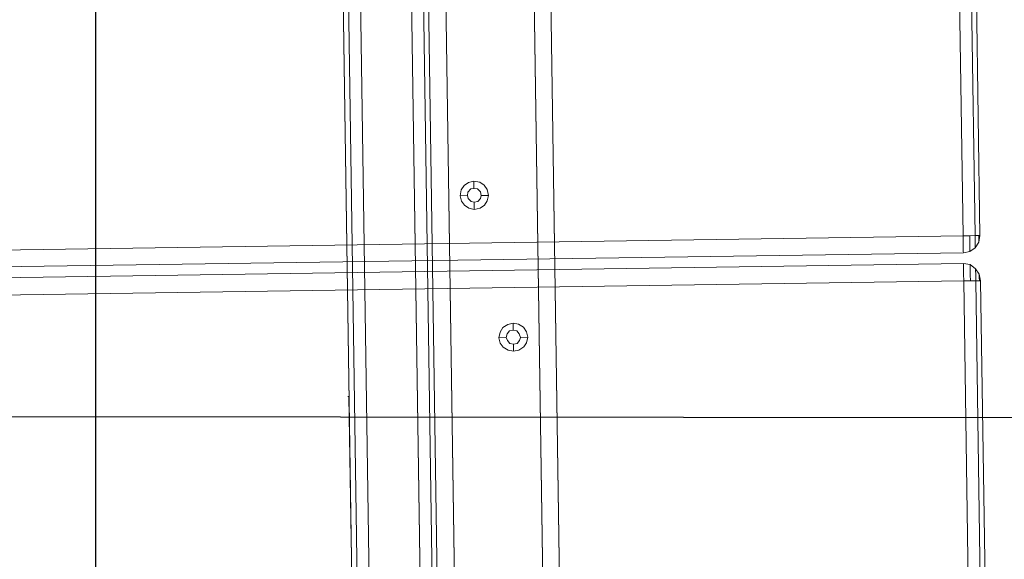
# Model space of a CAD drawing. Extents: x 147111805 to 147230536, y 410950310 to 411028142.
# Tile 223 of 256: x 147187258 to 147187604, y 410984651 to 410984840. Entities that reach past the tile are written whole.
import ezdxf

# ---------------------------------------------------------------- set-up
doc = ezdxf.new("R2010")
doc.units = 0
doc.header["$LTSCALE"] = 100
doc.layers.add('T--A9041--_VERHARDINGEN_Tegels', color=9, linetype='Continuous', transparency=0.3)
doc.layers.add('T--L9071--_TERREINMEUBILAIR_Stoelen', color=1, linetype='Continuous')
doc.layers.add('T--L9071--_TERREINMEUBILAIR_Tafels', color=30, linetype='Continuous')

# ---------------------------------------------------------------- blocks, each defined once
blk = doc.blocks.new('Picknicktafel 180x160cm')
at = {"layer": 'T--L9071--_TERREINMEUBILAIR_Stoelen', "lineweight": 0}
for p, q in [((1579.406590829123, 1588.06145185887), (1579.406590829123, 1.055470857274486)), ((1583.628474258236, 1589.116922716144), (1583.628474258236, 0)), ((1601.571478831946, 0), (1601.571478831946, 1589.116922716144)), ((1605.793362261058, 1588.06145185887), (1605.793362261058, 1.055470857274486)), ((1577.506743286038, 3.588600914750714), (1577.506743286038, 1585.528321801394)), ((1607.482115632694, 1585.528321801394), (1607.482115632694, 3.588600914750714)), ((1577.506743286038, 1540.565263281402), (1577.506743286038, 48.55165943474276)), ((1607.482115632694, 1540.565263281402), (1607.482115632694, 48.55165943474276)), ((1579.406590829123, 1538.032133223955), (1579.406590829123, 51.08478949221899)), ((1583.628474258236, 1537.187756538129), (1583.628474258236, 52.14026034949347)), ((1601.571478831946, 1537.187756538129), (1601.571478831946, 52.14026034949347)), ((1605.793362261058, 1538.032133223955), (1605.793362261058, 51.08478949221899)), ((1583.628474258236, 450.2638677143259), (1583.628474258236, 1138.853055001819)), ((1601.571478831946, 1138.853055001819), (1601.571478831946, 450.2638677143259)), ((1577.506743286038, 1135.264454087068), (1577.506743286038, 453.8524686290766)), ((1579.406590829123, 451.3193385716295), (1579.406590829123, 1137.797584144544)), ((1605.793362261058, 451.3193385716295), (1605.793362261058, 1137.797584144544)), ((1607.482115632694, 453.8524686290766), (1607.482115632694, 1135.264454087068)), ((1607.482115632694, 1128.298346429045), (1607.482115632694, 460.8185762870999)), ((1607.482115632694, 1110.566436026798), (1607.482115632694, 478.7615808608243)), ((1607.482115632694, 478.7615808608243), (1607.482115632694, 1110.566436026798)), ((1577.506743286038, 498.8155271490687), (1577.506743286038, 1090.301395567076)), ((1607.482115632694, 1090.301395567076), (1607.482115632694, 498.8155271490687)), ((1579.406590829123, 501.3486572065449), (1579.406590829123, 1087.7682655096)), ((1583.628474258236, 1086.712794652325), (1583.628474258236, 502.4041280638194)), ((1601.571478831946, 502.4041280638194), (1601.571478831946, 1086.712794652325)), ((1605.793362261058, 501.3486572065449), (1605.793362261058, 1087.7682655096)), ((1577.506743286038, 819.678667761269), (1577.084554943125, 819.678667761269)), ((1577.506743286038, 769.6493491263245), (1577.506743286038, 819.678667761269)), ((1577.506743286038, 819.678667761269), (1577.506743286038, 769.6493491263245)), ((1577.506743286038, 798.7803447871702), (1577.506743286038, 798.9914389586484)), ((1577.506743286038, 798.9914389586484), (1577.506743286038, 798.7803447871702)), ((1577.506743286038, 797.7248739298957), (1577.506743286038, 798.7803447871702)), ((1577.506743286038, 798.7803447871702), (1577.506743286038, 797.7248739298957)), ((1577.506743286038, 796.247214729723), (1577.506743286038, 797.7248739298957)), ((1577.506743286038, 797.7248739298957), (1577.506743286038, 796.247214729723)), ((1577.506743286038, 794.5584613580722), (1577.506743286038, 796.247214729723)), ((1577.506743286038, 796.247214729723), (1577.506743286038, 794.5584613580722)), ((1577.506743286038, 792.8697079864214), (1577.506743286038, 794.5584613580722)), ((1577.506743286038, 794.5584613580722), (1577.506743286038, 792.8697079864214)), ((1577.506743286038, 791.3920487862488), (1577.506743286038, 792.8697079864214)), ((1577.506743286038, 792.8697079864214), (1577.506743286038, 791.3920487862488)), ((1577.506743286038, 790.3365779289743), (1577.506743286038, 791.3920487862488)), ((1577.506743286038, 791.3920487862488), (1577.506743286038, 790.3365779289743)), ((1577.506743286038, 790.1254837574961), (1577.506743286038, 790.3365779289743)), ((1577.506743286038, 790.3365779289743), (1577.506743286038, 790.1254837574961)), ((1577.506743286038, 790.1254837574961), (1577.506743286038, 790.1254837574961))]:
    blk.add_line(p, q, dxfattribs=at)
at = {"layer": 'T--L9071--_TERREINMEUBILAIR_Tafels', "lineweight": 0}
for p, q in [((1607.482115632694, 460.8185762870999), (1607.482115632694, 1128.298346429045)), ((1613.603846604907, 460.8185762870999), (1613.603846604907, 1128.298346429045)), ((1613.603846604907, 460.8185762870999), (1613.603846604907, 1128.298346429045)), ((1644.634689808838, 1128.298346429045), (1644.634689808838, 460.8185762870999)), ((1644.634689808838, 460.8185762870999), (1644.634689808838, 1128.298346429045)), ((1650.545326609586, 1128.298346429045), (1650.545326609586, 460.8185762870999)), ((1650.545326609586, 460.8185762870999), (1650.545326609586, 1128.298346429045)), ((1613.603846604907, 1110.566436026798), (1613.603846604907, 478.7615808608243)), ((1613.603846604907, 478.7615808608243), (1613.603846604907, 1110.566436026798)), ((1644.634689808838, 1110.566436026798), (1644.634689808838, 478.7615808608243)), ((1644.634689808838, 478.7615808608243), (1644.634689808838, 1110.566436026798)), ((1650.545326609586, 1110.566436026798), (1650.545326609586, 478.7615808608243)), ((1650.545326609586, 478.7615808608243), (1650.545326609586, 1110.566436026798)), ((1794.089363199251, 872.8743989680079), (1794.089363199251, 998.0532426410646)), ((1794.089363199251, 998.0532426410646), (1794.089363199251, 872.8743989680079)), ((1798.311246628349, 872.8743989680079), (1798.311246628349, 998.0532426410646)), ((1798.311246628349, 998.0532426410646), (1798.311246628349, 872.8743989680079)), ((1800, 872.8743989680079), (1800, 998.0532426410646)), ((1800, 998.0532426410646), (1800, 872.8743989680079)), ((1619.092295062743, 893.1394394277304), (1618.036824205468, 891.6617802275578)), ((1620.56995426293, 894.1949102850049), (1619.092295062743, 893.1394394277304)), ((1622.46980180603, 894.6170986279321), (1620.56995426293, 894.1949102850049)), ((1624.580743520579, 894.1949102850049), (1622.46980180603, 894.6170986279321)), ((1622.46980180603, 894.6170986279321), (1622.46980180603, 892.0839685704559)), ((1626.058402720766, 893.1394394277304), (1624.580743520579, 894.1949102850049)), ((1627.113873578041, 891.6617802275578), (1626.058402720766, 893.1394394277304)), ((1618.036824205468, 891.6617802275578), (1617.614635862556, 889.5508385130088)), ((1617.614635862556, 889.5508385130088), (1618.036824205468, 887.6509909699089)), ((1617.614635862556, 889.5508385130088), (1620.147765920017, 889.5508385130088)), ((1620.147765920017, 889.5508385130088), (1620.358860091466, 890.8174035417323)), ((1620.358860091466, 890.8174035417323), (1620.147765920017, 889.5508385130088)), ((1620.358860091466, 888.4953676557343), (1620.147765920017, 889.5508385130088)), ((1620.147765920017, 889.5508385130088), (1620.147765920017, 889.5508385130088)), ((1620.147765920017, 889.5508385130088), (1620.358860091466, 888.4953676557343)), ((1620.358860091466, 890.8174035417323), (1621.414330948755, 891.8728743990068)), ((1621.414330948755, 891.8728743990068), (1620.358860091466, 890.8174035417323)), ((1621.414330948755, 891.8728743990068), (1622.46980180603, 892.0839685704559)), ((1622.46980180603, 892.0839685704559), (1621.414330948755, 891.8728743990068)), ((1622.46980180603, 892.0839685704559), (1623.736366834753, 891.8728743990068)), ((1623.736366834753, 891.8728743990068), (1622.46980180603, 892.0839685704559)), ((1623.736366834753, 891.8728743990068), (1624.791837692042, 890.8174035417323)), ((1624.791837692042, 890.8174035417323), (1623.736366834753, 891.8728743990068)), ((1624.791837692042, 890.8174035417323), (1625.002931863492, 889.5508385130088)), ((1625.002931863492, 889.5508385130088), (1624.791837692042, 890.8174035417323)), ((1625.002931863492, 889.5508385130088), (1624.791837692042, 888.4953676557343)), ((1624.791837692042, 888.4953676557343), (1625.002931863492, 889.5508385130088)), ((1625.002931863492, 889.5508385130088), (1625.002931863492, 889.5508385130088)), ((1627.536061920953, 889.5508385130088), (1625.002931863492, 889.5508385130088)), ((1627.536061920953, 889.5508385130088), (1627.113873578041, 891.6617802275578)), ((1627.113873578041, 887.6509909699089), (1627.536061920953, 889.5508385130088)), ((1627.536061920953, 889.5508385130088), (1627.536061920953, 889.5508385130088)), ((1618.036824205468, 887.6509909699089), (1619.092295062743, 886.1733317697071)), ((1619.092295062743, 886.1733317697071), (1620.56995426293, 885.1178609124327)), ((1621.414330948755, 887.4398967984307), (1620.358860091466, 888.4953676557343)), ((1620.358860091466, 888.4953676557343), (1621.414330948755, 887.4398967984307)), ((1622.46980180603, 887.2288026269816), (1621.414330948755, 887.4398967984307)), ((1621.414330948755, 887.4398967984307), (1622.46980180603, 887.2288026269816)), ((1623.736366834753, 887.4398967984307), (1622.46980180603, 887.2288026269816)), ((1622.46980180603, 887.2288026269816), (1623.736366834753, 887.4398967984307)), ((1622.46980180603, 884.6956725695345), (1622.46980180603, 887.2288026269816)), ((1624.791837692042, 888.4953676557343), (1623.736366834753, 887.4398967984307)), ((1623.736366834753, 887.4398967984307), (1624.791837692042, 888.4953676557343)), ((1624.580743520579, 885.1178609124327), (1626.058402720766, 886.1733317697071)), ((1626.058402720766, 886.1733317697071), (1627.113873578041, 887.6509909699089)), ((1620.56995426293, 885.1178609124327), (1622.46980180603, 884.6956725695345)), ((1622.46980180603, 884.6956725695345), (1624.580743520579, 885.1178609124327)), ((1794.089363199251, 872.8743989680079), (6.121730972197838, 872.8743989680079)), ((1794.089363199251, 872.8743989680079), (6.121730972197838, 872.8743989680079)), ((6.121730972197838, 872.8743989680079), (1794.089363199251, 872.8743989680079)), ((6.121730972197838, 872.8743989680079), (1794.089363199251, 872.8743989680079)), ((1794.089363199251, 872.8743989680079), (1796.411399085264, 872.8743989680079)), ((1796.411399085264, 872.8743989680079), (1794.089363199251, 872.8743989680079)), ((1794.089363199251, 870.5523630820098), (1794.089363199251, 872.8743989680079)), ((1794.089363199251, 872.8743989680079), (1794.089363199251, 870.5523630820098)), ((1796.411399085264, 872.8743989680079), (1798.311246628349, 872.8743989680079)), ((1798.311246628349, 872.8743989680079), (1796.411399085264, 872.8743989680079)), ((1796.411399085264, 870.7634572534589), (1796.411399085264, 872.8743989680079)), ((1796.411399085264, 872.8743989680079), (1796.411399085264, 870.7634572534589)), ((1798.311246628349, 872.8743989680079), (1799.577811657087, 872.8743989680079)), ((1799.577811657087, 872.8743989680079), (1798.311246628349, 872.8743989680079)), ((1798.311246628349, 870.7634572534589), (1798.311246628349, 872.8743989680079)), ((1798.311246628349, 872.8743989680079), (1798.311246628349, 870.7634572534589)), ((1799.577811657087, 872.8743989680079), (1800, 872.8743989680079)), ((1800, 872.8743989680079), (1799.577811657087, 872.8743989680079)), ((1799.577811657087, 870.5523630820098), (1800, 872.8743989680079)), ((1800, 872.8743989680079), (1799.577811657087, 870.5523630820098)), ((1799.577811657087, 871.8189281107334), (1799.577811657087, 872.8743989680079)), ((1799.577811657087, 872.8743989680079), (1799.577811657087, 871.8189281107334)), ((1799.577811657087, 870.9745514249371), (1799.577811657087, 871.8189281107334)), ((1799.577811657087, 871.8189281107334), (1799.577811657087, 870.9745514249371)), ((1794.089363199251, 868.6525155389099), (1794.089363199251, 870.5523630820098)), ((1794.089363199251, 870.5523630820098), (1794.089363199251, 868.6525155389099)), ((1794.089363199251, 867.3859505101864), (1794.089363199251, 868.6525155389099)), ((1794.089363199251, 868.6525155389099), (1794.089363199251, 867.3859505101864)), ((1796.411399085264, 868.863609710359), (1796.411399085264, 870.7634572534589)), ((1796.411399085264, 870.7634572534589), (1796.411399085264, 868.863609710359)), ((1796.411399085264, 867.8081388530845), (1796.411399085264, 868.863609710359)), ((1796.411399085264, 868.863609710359), (1796.411399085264, 867.8081388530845)), ((1796.411399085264, 867.3859505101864), (1798.311246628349, 868.6525155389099)), ((1798.311246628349, 868.6525155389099), (1796.411399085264, 867.3859505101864)), ((1798.311246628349, 869.2857980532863), (1798.311246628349, 870.7634572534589)), ((1798.311246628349, 870.7634572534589), (1798.311246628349, 869.2857980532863)), ((1798.311246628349, 868.6525155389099), (1799.577811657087, 870.5523630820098)), ((1799.577811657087, 870.5523630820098), (1798.311246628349, 868.6525155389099)), ((1798.311246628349, 868.6525155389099), (1798.311246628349, 869.2857980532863)), ((1798.311246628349, 869.2857980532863), (1798.311246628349, 868.6525155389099)), ((1799.577811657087, 870.5523630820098), (1799.577811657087, 870.9745514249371)), ((1799.577811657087, 870.9745514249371), (1799.577811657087, 870.5523630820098)), ((1794.089363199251, 866.9637621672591), (6.121730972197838, 866.9637621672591)), ((6.121730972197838, 866.9637621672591), (1794.089363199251, 866.9637621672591)), ((6.121730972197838, 866.9637621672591), (1794.089363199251, 866.9637621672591)), ((6.121730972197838, 866.9637621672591), (1794.089363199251, 866.9637621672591)), ((1794.089363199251, 866.9637621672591), (1796.411399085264, 867.3859505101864)), ((1796.411399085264, 867.3859505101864), (1794.089363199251, 866.9637621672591)), ((1794.089363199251, 866.9637621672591), (1794.089363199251, 867.3859505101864)), ((1794.089363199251, 867.3859505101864), (1794.089363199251, 866.9637621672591)), ((1796.411399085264, 867.3859505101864), (1796.411399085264, 867.8081388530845)), ((1796.411399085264, 867.8081388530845), (1796.411399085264, 867.3859505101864)), ((1794.089363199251, 863.1640670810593), (6.121730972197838, 863.1640670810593)), ((1794.089363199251, 863.1640670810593), (6.121730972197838, 863.1640670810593)), ((6.121730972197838, 863.1640670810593), (1794.089363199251, 863.1640670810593)), ((6.121730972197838, 863.1640670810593), (1794.089363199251, 863.1640670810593)), ((1794.089363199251, 863.1640670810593), (1796.411399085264, 862.7418787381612)), ((1796.411399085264, 862.7418787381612), (1794.089363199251, 863.1640670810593)), ((1794.089363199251, 862.7418787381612), (1794.089363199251, 863.1640670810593)), ((1794.089363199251, 863.1640670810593), (1794.089363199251, 862.7418787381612)), ((1794.089363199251, 861.2642195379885), (1794.089363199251, 862.7418787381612)), ((1794.089363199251, 862.7418787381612), (1794.089363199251, 861.2642195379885)), ((1796.411399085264, 862.7418787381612), (1798.311246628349, 861.2642195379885)), ((1798.311246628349, 861.2642195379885), (1796.411399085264, 862.7418787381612)), ((1796.411399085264, 862.319690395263), (1796.411399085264, 862.7418787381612)), ((1796.411399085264, 862.7418787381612), (1796.411399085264, 862.319690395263)), ((1796.411399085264, 861.0531253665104), (1796.411399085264, 862.319690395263)), ((1796.411399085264, 862.319690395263), (1796.411399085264, 861.0531253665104)), ((1794.089363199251, 859.3643719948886), (1794.089363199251, 861.2642195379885)), ((1794.089363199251, 861.2642195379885), (1794.089363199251, 859.3643719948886)), ((1794.089363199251, 857.0423361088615), (1794.089363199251, 859.3643719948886)), ((1794.089363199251, 859.3643719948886), (1794.089363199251, 857.0423361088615)), ((1796.411399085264, 859.1532778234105), (1796.411399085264, 861.0531253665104)), ((1796.411399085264, 861.0531253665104), (1796.411399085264, 859.1532778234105)), ((1796.411399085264, 857.0423361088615), (1796.411399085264, 859.1532778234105)), ((1796.411399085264, 859.1532778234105), (1796.411399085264, 857.0423361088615)), ((1798.311246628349, 861.2642195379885), (1799.577811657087, 859.3643719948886)), ((1799.577811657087, 859.3643719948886), (1798.311246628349, 861.2642195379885)), ((1798.311246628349, 860.8420311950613), (1798.311246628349, 861.2642195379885)), ((1798.311246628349, 861.2642195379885), (1798.311246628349, 860.8420311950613)), ((1798.311246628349, 859.1532778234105), (1798.311246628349, 860.8420311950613)), ((1798.311246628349, 860.8420311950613), (1798.311246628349, 859.1532778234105)), ((1798.311246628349, 857.0423361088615), (1798.311246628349, 859.1532778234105)), ((1798.311246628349, 859.1532778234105), (1798.311246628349, 857.0423361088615)), ((1799.577811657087, 859.3643719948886), (1800, 857.0423361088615)), ((1800, 857.0423361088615), (1799.577811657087, 859.3643719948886)), ((1799.577811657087, 859.1532778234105), (1799.577811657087, 859.3643719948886)), ((1799.577811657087, 859.3643719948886), (1799.577811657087, 859.1532778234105)), ((1799.577811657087, 858.3089011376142), (1799.577811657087, 859.1532778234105)), ((1799.577811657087, 859.1532778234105), (1799.577811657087, 858.3089011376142)), ((1799.577811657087, 857.0423361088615), (1799.577811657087, 858.3089011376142)), ((1799.577811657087, 858.3089011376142), (1799.577811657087, 857.0423361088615)), ((1794.089363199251, 857.0423361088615), (6.121730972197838, 857.0423361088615)), ((1794.089363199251, 857.0423361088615), (6.121730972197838, 857.0423361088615)), ((6.121730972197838, 857.0423361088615), (1794.089363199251, 857.0423361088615)), ((6.121730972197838, 857.0423361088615), (1794.089363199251, 857.0423361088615)), ((1796.411399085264, 857.0423361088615), (1794.089363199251, 857.0423361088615)), ((1794.089363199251, 857.0423361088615), (1796.411399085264, 857.0423361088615)), ((1794.089363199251, 732.074586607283), (1794.089363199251, 857.0423361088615)), ((1794.089363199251, 857.0423361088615), (1794.089363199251, 732.074586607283)), ((1798.311246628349, 857.0423361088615), (1796.411399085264, 857.0423361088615)), ((1796.411399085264, 857.0423361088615), (1798.311246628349, 857.0423361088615)), ((1799.577811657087, 857.0423361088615), (1798.311246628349, 857.0423361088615)), ((1798.311246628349, 857.0423361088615), (1799.577811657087, 857.0423361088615)), ((1798.311246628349, 732.074586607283), (1798.311246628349, 857.0423361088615)), ((1798.311246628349, 857.0423361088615), (1798.311246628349, 732.074586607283)), ((1800, 857.0423361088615), (1799.577811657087, 857.0423361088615)), ((1799.577811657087, 857.0423361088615), (1800, 857.0423361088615)), ((1800, 732.074586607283), (1800, 857.0423361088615)), ((1800, 857.0423361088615), (1800, 732.074586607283)), ((1633.657792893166, 844.1655916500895), (1631.969039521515, 843.110120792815)), ((1635.557640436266, 844.5877799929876), (1633.657792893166, 844.1655916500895)), ((1637.457487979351, 844.1655916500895), (1635.557640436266, 844.5877799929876)), ((1635.557640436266, 844.5877799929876), (1635.557640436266, 842.0546499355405)), ((1639.146241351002, 843.110120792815), (1637.457487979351, 844.1655916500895)), ((1630.91356866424, 841.4213674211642), (1630.491380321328, 839.5215198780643)), ((1631.969039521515, 843.110120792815), (1630.91356866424, 841.4213674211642)), ((1633.024510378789, 839.5215198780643), (1633.446698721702, 840.788084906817)), ((1633.446698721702, 840.788084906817), (1633.024510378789, 839.5215198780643)), ((1633.446698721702, 840.788084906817), (1634.291075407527, 841.8435557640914)), ((1634.291075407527, 841.8435557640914), (1633.446698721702, 840.788084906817)), ((1634.291075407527, 841.8435557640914), (1635.557640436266, 842.0546499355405)), ((1635.557640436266, 842.0546499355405), (1634.291075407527, 841.8435557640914)), ((1635.557640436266, 842.0546499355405), (1636.824205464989, 841.8435557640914)), ((1636.824205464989, 841.8435557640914), (1635.557640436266, 842.0546499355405)), ((1636.824205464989, 841.8435557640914), (1637.668582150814, 840.788084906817)), ((1637.668582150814, 840.788084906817), (1636.824205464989, 841.8435557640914)), ((1637.668582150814, 840.788084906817), (1638.090770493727, 839.5215198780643)), ((1638.090770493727, 839.5215198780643), (1637.668582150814, 840.788084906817)), ((1640.201712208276, 841.4213674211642), (1639.146241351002, 843.110120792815)), ((1640.623900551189, 839.5215198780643), (1640.201712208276, 841.4213674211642)), ((1630.491380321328, 839.5215198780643), (1630.91356866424, 837.6216723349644)), ((1630.491380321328, 839.5215198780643), (1633.024510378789, 839.5215198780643)), ((1630.91356866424, 837.6216723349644), (1631.969039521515, 836.1440131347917)), ((1633.446698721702, 838.4660490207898), (1633.024510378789, 839.5215198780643)), ((1633.024510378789, 839.5215198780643), (1633.024510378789, 839.5215198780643)), ((1633.024510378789, 839.5215198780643), (1633.446698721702, 838.4660490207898)), ((1634.291075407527, 837.4105781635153), (1633.446698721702, 838.4660490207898)), ((1633.446698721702, 838.4660490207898), (1634.291075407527, 837.4105781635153)), ((1635.557640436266, 837.1994839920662), (1634.291075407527, 837.4105781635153)), ((1634.291075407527, 837.4105781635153), (1635.557640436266, 837.1994839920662)), ((1636.824205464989, 837.4105781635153), (1635.557640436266, 837.1994839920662)), ((1635.557640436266, 837.1994839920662), (1636.824205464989, 837.4105781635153)), ((1635.557640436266, 834.66635393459), (1635.557640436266, 837.1994839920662)), ((1637.668582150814, 838.4660490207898), (1636.824205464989, 837.4105781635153)), ((1636.824205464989, 837.4105781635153), (1637.668582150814, 838.4660490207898)), ((1638.090770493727, 839.5215198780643), (1637.668582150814, 838.4660490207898)), ((1637.668582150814, 838.4660490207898), (1638.090770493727, 839.5215198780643)), ((1638.090770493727, 839.5215198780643), (1638.090770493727, 839.5215198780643)), ((1640.623900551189, 839.5215198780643), (1638.090770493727, 839.5215198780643)), ((1639.146241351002, 836.1440131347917), (1640.201712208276, 837.6216723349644)), ((1640.201712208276, 837.6216723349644), (1640.623900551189, 839.5215198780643)), ((1640.623900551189, 839.5215198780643), (1640.623900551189, 839.5215198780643)), ((1631.969039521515, 836.1440131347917), (1633.657792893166, 835.0885422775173)), ((1633.657792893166, 835.0885422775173), (1635.557640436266, 834.66635393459)), ((1635.557640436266, 834.66635393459), (1637.457487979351, 835.0885422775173)), ((1637.457487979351, 835.0885422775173), (1639.146241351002, 836.1440131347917))]:
    blk.add_line(p, q, dxfattribs=at)

msp = doc.modelspace()

# ---------------------------------------------------------------- hatches: boundary and pattern name
at = {"layer": 'T--A9041--_VERHARDINGEN_Tegels'}
h = msp.add_hatch(dxfattribs=at)
h.set_pattern_fill('ANSI37', color=256, scale=200, angle=45)
h.set_pattern_definition([(90, (0, 0), (-635, 0), []), (180, (0, 0), (0, -635), [])])
h.paths.add_polyline_path([(147190078.1486338, 410991756.4179381), (147190048.6327146, 410993756.2001289), (147189886, 411004255), (147184436, 411004255), (147184436, 411003375), (147181049.9018662, 411003374.9999999), (147181043.1003716, 411000675.0044289), (147181056, 411000674.9999998), (147188886, 411000675), (147188886, 410998065), (147189571, 410998065), (147189571, 410997065), (147188886, 410997065), (147188886, 410994455), (147181056, 410994455), (147181040.9647505, 410994455.0051623), (147181039.0343014, 410987549.1051784), (147182124.0163228, 410987549.1051784), (147182124.0163228, 410985174.1051784), (147181037.4034005, 410985174.1051784), (147181028.8834921, 410972766.9858332), (147181689.38947, 410972780.0966348), (147190353.3638374, 410972785.8197682), (147190319.8840117, 410975378.2017957)])

# ---------------------------------------------------------------- block references
at = {"layer": 'T--L9071--_TERREINMEUBILAIR_Stoelen', "rotation": 0.8455994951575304}
msp.add_blockref('Picknicktafel 180x160cm', (147185808.4593731, 410983865.3293574), dxfattribs=at)

doc.saveas('drawing.dxf')
